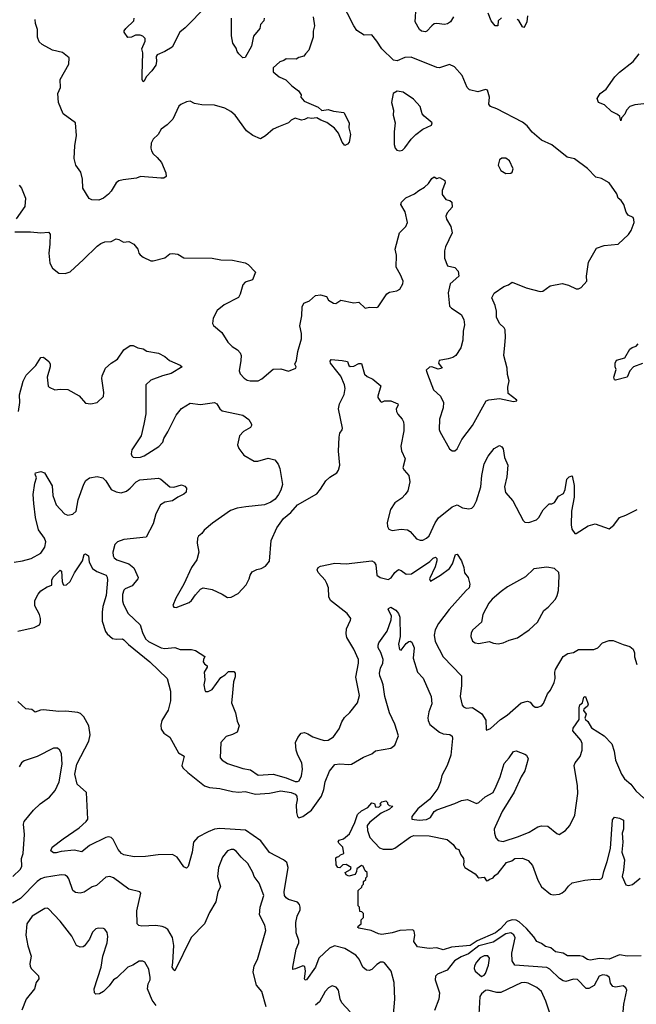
# Model space of a CAD drawing. Extents: x 2133461 to 2293071, y 753526 to 916327.
# Tile 26 of 256: x 2201809 to 2206637, y 794954 to 802663. Entities that reach past the tile are written whole.
import ezdxf

# ---------------------------------------------------------------- set-up
doc = ezdxf.new("R2010")
doc.units = 0

msp = doc.modelspace()

# ---------------------------------------------------------------- linework, layer by layer
at = {"layer": '0CON10XD'}
for points in [[(2203270.7, 802769.3), (2203105, 802598.1), (2203064.3, 802565), (2203002.5, 802447.5), (2202945, 802413.1), (2202885, 802387.5), (2202878.6, 802375), (2202880.6, 802335), (2202875, 802307.5), (2202845, 802262), (2202800, 802215), (2202785, 802182.5), (2202775, 802177.5), (2202768.8, 802195), (2202768.1, 802235), (2202774.2, 802404.2), (2202766, 802435), (2202792.5, 802495), (2202791.2, 802515), (2202773, 802533), (2202752.5, 802542.5), (2202715, 802540.8), (2202685, 802526.2), (2202655, 802523.3), (2202627.5, 802565), (2202626.7, 802575), (2202641.2, 802595), (2202703.3, 802655), (2202706.7, 802675)], [(2205606.7, 800115), (2205613.8, 800175), (2205608.8, 800235), (2205601.2, 800251.2), (2205566.7, 800285), (2205543, 800333), (2205541.7, 800381.7), (2205532, 800425), (2205506.7, 800485), (2205525, 800522.5), (2205600, 800575), (2205635, 800587.5), (2205665, 800606.7), (2205775, 800563.3), (2205885, 800533.8), (2205905, 800536.7), (2205961.1, 800578.9), (2206055, 800597.5), (2206105, 800584.4), (2206165, 800555.7), (2206185, 800555.8), (2206206.2, 800565), (2206250, 800615), (2206247.5, 800655), (2206262.5, 800765), (2206326.1, 800873.9), (2206385, 800895.8), (2206495, 800906), (2206575, 800981.2), (2206597.3, 801012.7), (2206618.8, 801075), (2206618.3, 801098.3), (2206612.5, 801115), (2206572.9, 801132.9), (2206556, 801155), (2206538.6, 801215), (2206517.4, 801247.4), (2206494, 801265), (2206485, 801300), (2206425, 801386.7), (2206365, 801419.2), (2206319.5, 801429.5), (2206255, 801496.7), (2206153, 801573), (2206095, 801587.5), (2205975, 801683.8), (2205895, 801718.8), (2205821.3, 801781.3), (2205780.9, 801830.9), (2205745, 801860), (2205545, 801963.8), (2205493.9, 801983.9), (2205481.7, 802001.7), (2205488, 802055), (2205471.7, 802111.7), (2205455, 802116.2), (2205395, 802098.8), (2205330, 802115), (2205313, 802133), (2205274, 802225), (2205214, 802294), (2205173.3, 802313.3), (2205095, 802287.1), (2205075, 802288.6), (2204875, 802369.2), (2204825, 802367.1), (2204765, 802341.5), (2204735, 802345.6), (2204644, 802435), (2204605.8, 802495), (2204565, 802543.3), (2204505, 802542.5), (2204449.1, 802579.1), (2204425, 802613.8), (2204325, 802808)], [(2205205.7, 802685), (2205182, 802645), (2205159.6, 802630.4), (2205135, 802624.5), (2205075, 802632.7), (2205055, 802629.5), (2205034.6, 802615.4), (2204997.5, 802572.5), (2204985, 802568.8), (2204955, 802574.2), (2204938.8, 802585), (2204905.6, 802645.6), (2204914.4, 802765)], [(2205581.7, 802678.3), (2205556.4, 802653.6), (2205552.5, 802615), (2205532.5, 802615), (2205500, 802655), (2205477.5, 802715)], [(2205785, 802692.5), (2205780, 802645), (2205765, 802612.5), (2205755, 802602.5), (2205745, 802607.5), (2205715.8, 802655.8), (2205705, 802663.3)], [(2204108, 802685), (2204116, 802615), (2204105.9, 802574.1), (2204107.1, 802525), (2204072, 802425), (2204045.8, 802395), (2204033.8, 802376.2), (2203995, 802366.7), (2203975, 802352.5), (2203895, 802357.5), (2203877, 802343), (2203846.4, 802333.6), (2203795, 802286.7), (2203793.8, 802255), (2203840, 802215), (2203892.9, 802192.9), (2203940, 802145), (2203993.3, 802105), (2204012.5, 802075), (2204010, 802055), (2204037.5, 802025), (2204145, 801978.8), (2204175, 801951.2), (2204225, 801958.8), (2204265, 801945.8), (2204346.4, 801936.4), (2204388, 801855), (2204386, 801815), (2204400, 801765), (2204388, 801705), (2204375, 801688), (2204355, 801678.8), (2204332.9, 801705), (2204306, 801775), (2204272.6, 801812.6), (2204215, 801858), (2204165.7, 801875.7), (2204135, 801894), (2204095, 801890), (2204065, 801895.7), (2204039.5, 801880.5), (2204015, 801876.2), (2203965, 801892.5), (2203935, 801876.7), (2203913.6, 801856.4), (2203836.7, 801823.3), (2203793.9, 801806.1), (2203735, 801752.5), (2203695, 801730), (2203635, 801756.2), (2203585, 801793.8), (2203496, 801915), (2203463.2, 801943.2), (2203415, 801969.2), (2203335, 801993.8), (2203235, 801996.7), (2203177.3, 802007.3), (2203145, 802025.8), (2203115, 802019.2), (2203070.3, 801999.7), (2203054.2, 801985.8), (2203007.5, 801885), (2202965, 801838.8), (2202917.5, 801805), (2202893.8, 801765), (2202855, 801728), (2202839.4, 801695), (2202835.8, 801655.8), (2202840.8, 801635), (2202853, 801613), (2202886.2, 801585), (2202918.8, 801545), (2202953.8, 801465), (2202956.7, 801435), (2202937, 801423), (2202915, 801421.4), (2202755.5, 801434.5), (2202725, 801421.4), (2202619.8, 801410.2), (2202585, 801400), (2202565.5, 801384.5), (2202525, 801319.2), (2202505, 801298.1), (2202465, 801264.4), (2202428.9, 801251.1), (2202375, 801251.5), (2202353, 801263), (2202304.4, 801345), (2202302, 801415), (2202289.2, 801469.2), (2202247.8, 801525), (2202235.4, 801575), (2202240.5, 801675), (2202252.9, 801755), (2202246.4, 801856.4), (2202150, 801925), (2202113.8, 802015), (2202108.8, 802085), (2202128.3, 802131.7), (2202126, 802195), (2202193.3, 802315), (2202196.2, 802365), (2202145.7, 802405.7), (2202065, 802423.3), (2201985, 802467.5), (2201960.7, 802490.7), (2201947.5, 802525), (2201950, 802585), (2201933.9, 802633.9), (2201931.2, 802665)], [(2203722, 802675), (2203720.8, 802655), (2203694.2, 802625), (2203688.8, 802595), (2203640.6, 802535), (2203624.5, 802455), (2203575, 802366.2), (2203557.5, 802365), (2203525, 802396.2), (2203512, 802415), (2203505, 802440), (2203477.9, 802477.9), (2203466.8, 802536.8), (2203466.9, 802675)], [(2206695, 802004.2), (2206625, 801996), (2206585, 801983.8), (2206558.8, 801955), (2206546.2, 801923.8), (2206520, 801895), (2206515, 801870), (2206507.5, 801905), (2206490.3, 801920.3), (2206443.3, 801945), (2206387.5, 801995), (2206340, 802015), (2206330, 802045), (2206353.8, 802085), (2206401.2, 802118.8), (2206468.8, 802215), (2206505, 802252), (2206613.2, 802336.8), (2206658.6, 802395)], [(2204785, 801636.2), (2204805, 801642), (2204825, 801658.8), (2204873.6, 801726.4), (2204910, 801765), (2204965, 801805.8), (2205033, 801837), (2205037.5, 801855), (2204975, 801906.7), (2204961.2, 801925), (2204945, 801982.5), (2204891.2, 802041.2), (2204812.5, 802095), (2204765, 802103.8), (2204734.1, 802085.9), (2204720, 802015), (2204736, 801955), (2204734.2, 801914.2), (2204748, 801855), (2204740, 801785), (2204742, 801685), (2204748.3, 801658.3), (2204760.8, 801640.8), (2204785, 801636.2)], [(2205615, 801457.5), (2205655, 801462.5), (2205665, 801470), (2205672.5, 801495), (2205645, 801557.5), (2205615, 801580), (2205585, 801580), (2205565, 801566.7), (2205554, 801525), (2205575, 801482.5), (2205615, 801457.5)], [(2201772.3, 801002.3), (2201895, 801001.2), (2201975, 800993.3), (2202035, 801000), (2202046.7, 800985), (2202045.8, 800905.8), (2202036.9, 800835), (2202045.7, 800755.7), (2202065, 800716.7), (2202115, 800677.5), (2202166.4, 800676.4), (2202205, 800688.8), (2202310, 800785), (2202415, 800890), (2202445, 800910), (2202477, 800923), (2202525, 800927.5), (2202565, 800946.7), (2202585, 800942.5), (2202621.7, 800921.7), (2202665, 800927.1), (2202702.5, 800905), (2202735, 800867.5), (2202743.3, 800835), (2202753, 800823), (2202775, 800803.8), (2202835, 800775.8), (2202855, 800775.7), (2202945, 800798.8), (2202985, 800830), (2203005, 800831.2), (2203047, 800827), (2203095, 800798.8), (2203315, 800796.2), (2203385, 800784), (2203475, 800781.2), (2203575, 800758), (2203596.7, 800745), (2203656.7, 800685), (2203632.5, 800625), (2203575, 800607.5), (2203555, 800587.5), (2203536.4, 800513.6), (2203521.7, 800488.3), (2203409.5, 800430.5), (2203356.2, 800385), (2203323.8, 800325), (2203321.2, 800305), (2203320, 800285), (2203327.7, 800267.7), (2203390.8, 800215), (2203438, 800138), (2203473.9, 800103.9), (2203515, 800078.6), (2203535.8, 800055), (2203542.5, 800035), (2203541.1, 799995), (2203527.5, 799915), (2203535, 799891.2), (2203566.4, 799856.4), (2203590.3, 799840.3), (2203614.4, 799834.4), (2203675.7, 799834.3), (2203705, 799850), (2203795, 799926.2), (2203855, 799928.8), (2203915, 799912), (2203970, 799935), (2203972.5, 799945), (2203964.2, 799965), (2203976.1, 799993.9), (2203986.5, 800065), (2204016.2, 800165), (2204016.2, 800205), (2204003.6, 800265), (2204018.5, 800345), (2204019.6, 800415), (2204035, 800444.4), (2204078.1, 800461.9), (2204125, 800503.3), (2204165, 800510), (2204210, 800495), (2204227, 800467), (2204265, 800442.5), (2204285, 800440), (2204299.3, 800450.7), (2204323.8, 800466.2), (2204425, 800446.2), (2204465, 800452.5), (2204515, 800403.3), (2204548.3, 800411.7), (2204605, 800410), (2204616.7, 800415), (2204683.2, 800516.8), (2204705, 800528.6), (2204760.9, 800539.1), (2204785, 800553.8), (2204808.8, 800595), (2204811.2, 800615), (2204791.4, 800665), (2204756.7, 800725), (2204758.5, 800818.5), (2204749.4, 800865), (2204782.2, 800995), (2204832.5, 801045), (2204844.4, 801075), (2204827.6, 801157.6), (2204794.2, 801215), (2204798.8, 801235), (2204831.7, 801268.3), (2204901.3, 801298.7), (2204935, 801326.2), (2204979.1, 801350.9), (2205008.8, 801381.2), (2205035, 801420), (2205055, 801433.3), (2205075, 801420), (2205097, 801427), (2205136.7, 801405), (2205141.2, 801385), (2205116, 801325), (2205116.2, 801295), (2205145.9, 801255.9), (2205177.7, 801247.7), (2205193.3, 801235), (2205196.2, 801195), (2205155, 801151.2), (2205144.2, 801125), (2205150.9, 801100.9), (2205185, 801043.3), (2205195.6, 800995), (2205144, 800885), (2205136.1, 800853.9), (2205134.2, 800795), (2205158.8, 800735), (2205215, 800722), (2205242, 800695), (2205246.2, 800655), (2205179.2, 800595), (2205163.5, 800525), (2205175, 800421.2), (2205190, 800405), (2205264.6, 800354.6), (2205287.5, 800315), (2205291.5, 800275), (2205282.2, 800225), (2205279.4, 800155), (2205262.5, 800095), (2205224, 800035), (2205200.7, 800019.3), (2205165, 800006.9), (2205094.4, 799995.6), (2205089.2, 799975), (2205116, 799935), (2205085, 799925.7), (2205035, 799943.8), (2205016.4, 799943.6), (2204990.7, 799919.3), (2205002.5, 799887.5), (2205049.2, 799765), (2205105, 799716), (2205128.1, 799665), (2205124.4, 799625), (2205095.7, 799535), (2205094.3, 799455), (2205099.1, 799439.1), (2205175, 799302.5), (2205195, 799287.5), (2205215, 799287.5), (2205235, 799302.5), (2205271.2, 799375), (2205354, 799485), (2205461.9, 799678.1), (2205483.2, 799686.8), (2205565, 799696), (2205675, 799672.5), (2205701.7, 799678.3), (2205702.5, 799685), (2205634, 799735), (2205631.4, 799785), (2205642.2, 799835), (2205628.6, 799885), (2205626.2, 799935), (2205600, 800035), (2205606.7, 800115)], [(2201805, 801366.2), (2201822.7, 801342.7), (2201853.8, 801265), (2201849.5, 801200.5), (2201781.2, 801105)], [(2201798.9, 799595), (2201810, 799665), (2201807.8, 799725), (2201837.2, 799832.8), (2201859.1, 799880.9), (2201935.5, 799954.5), (2201975, 800018.8), (2201995, 800021.2), (2202037.7, 799987.7), (2202048.3, 799968.3), (2202049.2, 799945), (2202024, 799865), (2202031.2, 799795), (2202040, 799785), (2202085, 799764.3), (2202125, 799771.4), (2202185, 799767.1), (2202275, 799717.5), (2202325, 799661.2), (2202365, 799655.8), (2202415, 799665.7), (2202466.6, 799713.4), (2202468.1, 799745), (2202452.7, 799852.7), (2202455.8, 799875), (2202480, 799935), (2202526, 799975), (2202576.1, 800003.9), (2202625, 800079.2), (2202675, 800112), (2202697.5, 800112.5), (2202733.6, 800093.6), (2202775, 800086.7), (2202805, 800068.8), (2202895, 800053.3), (2202945, 800026.7), (2202982.5, 799995), (2203065, 799959.2), (2203082.5, 799945), (2202995, 799893.1), (2202927.5, 799875), (2202835, 799840), (2202796.2, 799805), (2202795.9, 799575.9), (2202781.4, 799495), (2202761.4, 799405), (2202687.5, 799295), (2202682.5, 799265), (2202687.7, 799247.7), (2202698, 799238), (2202715, 799234.2), (2202755, 799237.5), (2202785, 799247.5), (2202899.4, 799320.6), (2202929.4, 799355), (2202938.9, 799385), (2202970, 799435), (2203033.1, 799566.9), (2203075, 799619.1), (2203145, 799660), (2203225, 799650.5), (2203335, 799665.7), (2203354, 799655), (2203377.1, 799615), (2203395, 799600), (2203557.3, 799567.3), (2203603, 799533), (2203624, 799495), (2203624, 799485), (2203615, 799470), (2203561.7, 799438.3), (2203529.2, 799405), (2203515.8, 799335), (2203525.7, 799305), (2203563.8, 799253.8), (2203645, 799207.1), (2203673, 799207), (2203755, 799231.2), (2203805.8, 799215.8), (2203833.6, 799183.6), (2203845, 799150), (2203867.1, 799025), (2203855, 798980), (2203835.4, 798944.6), (2203809.7, 798910.3), (2203775.5, 798884.5), (2203725, 798864.3), (2203580.6, 798849.4), (2203512.1, 798837.9), (2203460.3, 798819.7), (2203318.3, 798721.7), (2203253, 798667), (2203235, 798640), (2203209.5, 798620.5), (2203202, 798605), (2203200, 798565), (2203212, 798495), (2203196.7, 798435), (2203153.8, 798375), (2203095, 798242.5), (2203031.2, 798135), (2203007, 798077), (2203015, 798062.5), (2203035, 798061.2), (2203135, 798098.8), (2203155, 798116.7), (2203185, 798161.2), (2203225.8, 798204.2), (2203245, 798216), (2203315, 798201.2), (2203395, 798164.2), (2203435, 798138), (2203465, 798140.6), (2203520.4, 798169.6), (2203582, 798238), (2203605.5, 798284.5), (2203612.9, 798315)], [(2206685, 799970), (2206615, 799944), (2206585, 799913.3), (2206565, 799863.3), (2206475, 799840), (2206465, 799843.3), (2206461.4, 799865), (2206480, 799925), (2206470, 799945), (2206470, 799975), (2206481.7, 799998.3), (2206547.5, 800015), (2206585, 800082.5), (2206603.3, 800096.7), (2206635, 800107.5), (2206650, 800125)], [(2203612.9, 798315), (2203628.8, 798341.2), (2203665, 798357.5), (2203700, 798365), (2203735, 798383.3), (2203765, 798422.5), (2203779.2, 798585), (2203822, 798685), (2203875, 798756.7), (2203931.2, 798805), (2203983.8, 798865), (2204135, 798951.2), (2204165, 798986.7), (2204205, 799053.3), (2204237.7, 799082.3), (2204293.3, 799115), (2204306.2, 799135), (2204316.2, 799175), (2204306.2, 799285), (2204310, 799395), (2204316.7, 799425), (2204335, 799452.5), (2204336.2, 799465), (2204304, 799615), (2204314, 799655), (2204350.3, 799729.7), (2204356.7, 799775), (2204351.4, 799805), (2204322.2, 799872.2), (2204292.1, 799912.1), (2204243.8, 799975), (2204240.7, 799989.3), (2204248.3, 800001.7), (2204335, 799995.8), (2204375, 799986.7), (2204386.2, 799956.2), (2204396.7, 799946.7), (2204425, 799950), (2204465, 799970), (2204485, 799970), (2204507.5, 799887.5), (2204528.8, 799868.8), (2204575, 799848.8), (2204635.9, 799795.9), (2204613.3, 799715), (2204614.1, 799704.1), (2204635, 799672.5), (2204645, 799667.5), (2204665, 799680), (2204715, 799680), (2204770, 799655), (2204773.3, 799645), (2204756.7, 799615), (2204758.8, 799595), (2204768.8, 799575), (2204804.4, 799534.4), (2204814.2, 799515), (2204817.6, 799487.6), (2204816.2, 799445), (2204793.6, 799325), (2204798.6, 799288.6), (2204826.9, 799225), (2204810, 799155), (2204818.8, 799135), (2204855.8, 799095), (2204864.3, 799044.3), (2204846.7, 798975), (2204828.1, 798945), (2204801.9, 798918.1), (2204745, 798881.4), (2204711.3, 798828.7), (2204685.8, 798725.8), (2204688, 798695), (2204698.8, 798675), (2204725, 798664.3), (2204795, 798674.3), (2204845, 798669.2), (2204866.2, 798655), (2204915, 798598.8), (2204945, 798587.5), (2204965, 798589.2), (2204995, 798602.9), (2205015, 798620.8), (2205060.8, 798725), (2205087.3, 798762.7), (2205195, 798848.8), (2205235, 798864.5), (2205275, 798842.2), (2205325, 798832.9), (2205350.3, 798839.7), (2205365.4, 798854.6), (2205385.6, 798895), (2205419.4, 799005), (2205426.5, 799095), (2205446.7, 799185), (2205477.5, 799245), (2205523.3, 799305), (2205565, 799330), (2205585, 799320), (2205594.3, 799304.3), (2205605.5, 799235.5), (2205630.5, 799175), (2205624.3, 799085), (2205604.3, 799005), (2205611.9, 798961.9), (2205670, 798895), (2205751.7, 798741.7), (2205765, 798730), (2205795, 798727.5), (2205855, 798746.7), (2205874.1, 798765.9), (2205906.7, 798825), (2205930.3, 798849.7), (2205955, 798872.5), (2205975, 798872.5), (2205995, 798883.3), (2206026.2, 798933.8), (2206065.5, 798954.5), (2206080.6, 798985), (2206092.5, 799065), (2206110, 799085), (2206135, 799092.5), (2206150, 799015), (2206150, 798925), (2206130, 798815), (2206127, 798707), (2206132.5, 798675), (2206155, 798640), (2206165, 798640), (2206259.3, 798700.7), (2206315, 798716.7), (2206425, 798676.2), (2206461.2, 798705), (2206504.5, 798765.5), (2206555, 798783.8), (2206642.3, 798827.7)], [(2201765, 798414.7), (2201832.5, 798425), (2201900, 798445), (2201975, 798487.5), (2202005, 798532), (2202013.9, 798575), (2202004.5, 798605), (2201957.7, 798667.7), (2201934.2, 798765), (2201918.9, 798875), (2201915.9, 798945), (2201927.7, 799035), (2201941.4, 799075), (2201930, 799105), (2201934, 799115), (2201975, 799125.2), (2202003.3, 799115), (2202062.7, 799012.7), (2202067.8, 798937.8), (2202094.3, 798865), (2202161.2, 798795), (2202185, 798784.2), (2202225, 798792.5), (2202252.5, 798815), (2202267.3, 798905), (2202312.4, 799027.6), (2202326.9, 799055), (2202355, 799076.5), (2202415, 799086.9), (2202460, 799075), (2202485, 799052.5), (2202525, 798984.3), (2202565.4, 798965.4), (2202605, 798958.5), (2202645, 798971.8), (2202675.3, 798994.7), (2202720.6, 799045), (2202748.6, 799061.4), (2202895, 799074.2), (2202915, 799066.2), (2202985, 799004.4), (2203015, 799002.2), (2203075, 799021.9), (2203101.7, 799011.7), (2203115.8, 798995), (2203112.5, 798965), (2203095, 798947.1), (2203046.3, 798923.7), (2203006.7, 798895), (2202945, 798884.5), (2202911.9, 798865), (2202874.5, 798795), (2202854.4, 798715), (2202799.3, 798610.7), (2202625, 798594.3), (2202575.4, 798574.6), (2202554.3, 798555), (2202538.6, 798495), (2202540, 798465), (2202548.7, 798448.7), (2202570, 798435), (2202663.7, 798403.7), (2202702, 798372), (2202716.1, 798343.9), (2202735.8, 798295.8), (2202733.8, 798285), (2202689.1, 798230.9), (2202635, 798207.5), (2202625, 798196.2), (2202613.2, 798163.2), (2202614.2, 798114.2), (2202622, 798085), (2202658.8, 798015), (2202751.9, 797925), (2202770.5, 797865), (2202794.8, 797814.8), (2202817.1, 797795), (2202916.4, 797746.4), (2202945, 797740), (2203025, 797748), (2203065, 797732.5), (2203155, 797731.2), (2203185, 797723.3), (2203258.3, 797678.3), (2203247.5, 797655), (2203246.7, 797635), (2203255, 797620), (2203277.5, 797605), (2203277.5, 797595), (2203253.3, 797555), (2203260, 797495), (2203251.2, 797455), (2203257.5, 797415), (2203265, 797403.3), (2203285, 797403.3), (2203315, 797420), (2203385, 797514), (2203417.3, 797532.7), (2203445, 797560), (2203485, 797560), (2203497, 797547), (2203497, 797517), (2203482.3, 797477.7), (2203471.9, 797365), (2203468.6, 797315), (2203500, 797235), (2203511.7, 797171.7), (2203528, 797135), (2203511.2, 797085), (2203475, 797066), (2203425, 797051.4), (2203382.9, 797005), (2203378, 796885), (2203393.3, 796865), (2203435, 796840.8), (2203555, 796800.6), (2203615, 796790.8), (2203675, 796747.5), (2203795, 796755.5), (2203895, 796728.5), (2203965, 796698.6), (2203985, 796697.5), (2203998, 796705), (2204015, 796743.3), (2204022.5, 796795), (2204018.5, 796845), (2203986.4, 796905), (2203973.8, 796945), (2203969.5, 797005), (2203985.6, 797044.4), (2204012.7, 797077.3), (2204038.3, 797081.7), (2204065, 797072.5), (2204105, 797047.5), (2204166.2, 797026.2), (2204195, 797020), (2204225, 797022.5), (2204265, 797048.6), (2204309.2, 797110.8), (2204330.6, 797165), (2204351.3, 797198.7), (2204395, 797238), (2204454, 797315), (2204469.1, 797370.9), (2204440.5, 797515), (2204462.2, 797625), (2204461.5, 797655), (2204426.2, 797735), (2204370, 797825), (2204364, 797855), (2204367.5, 797895), (2204399.5, 797960.5), (2204401.2, 797975), (2204372.8, 798012.8), (2204242, 798115), (2204230.8, 798145), (2204225.8, 798215), (2204215, 798250), (2204200.8, 798275), (2204146, 798335), (2204137.1, 798355), (2204147.1, 798375), (2204164.3, 798385), (2204277.5, 798407.5), (2204365, 798402), (2204567, 798427), (2204585, 798416), (2204597.1, 798395), (2204604.2, 798314.2), (2204632.5, 798295), (2204695, 798281.4), (2204717.6, 798292.4), (2204745, 798336.2), (2204775, 798358.8), (2204795, 798351.2), (2204835, 798320.8), (2204875.6, 798324.4), (2205019.3, 798420.7), (2205045, 798447.5), (2205065, 798454.2), (2205074.4, 798444.4), (2205075.5, 798425), (2205060.9, 798379.1), (2205017.5, 798285), (2205025, 798267.5), (2205105, 798313.8), (2205175, 798366.9), (2205196.9, 798403.1), (2205221.9, 798475), (2205235, 798478.8), (2205268, 798425), (2205285.5, 798375), (2205292.1, 798332.1), (2205320.6, 798295), (2205334.2, 798244.2), (2205328.1, 798215), (2205305, 798193.1), (2205172, 798045), (2205087.3, 797935), (2205062.5, 797885), (2205053.6, 797845), (2205061.1, 797795), (2205125, 797675.8), (2205267.8, 797525), (2205268.7, 797451.3), (2205258.9, 797365), (2205274, 797295), (2205285, 797282), (2205305, 797273.1), (2205355, 797277.8), (2205428.3, 797228.3), (2205457.9, 797177.9), (2205460, 797105), (2205465, 797100), (2205495, 797113.3), (2205572.5, 797185), (2205625, 797219.2), (2205735.8, 797314.2), (2205785, 797328.8), (2205805, 797318.8), (2205823.8, 797295), (2205845, 797281.2), (2205865, 797280), (2205895, 797292), (2205910, 797310), (2205940.8, 797385), (2205965, 797413.3), (2205992.5, 797475), (2206001.4, 797505), (2205998, 797555), (2206004, 797575), (2206065, 797678), (2206099.7, 797700.3), (2206145, 797708.8), (2206185, 797733.3), (2206305, 797731.2), (2206334.3, 797745.7), (2206372.5, 797785), (2206425, 797803.3), (2206455, 797803.8), (2206535, 797770), (2206586.7, 797756.7), (2206613.3, 797735), (2206622, 797705), (2206621.2, 797675), (2206641.2, 797615)], [(2202204.6, 798265.4), (2202237.2, 798332.8), (2202300, 798425), (2202313.5, 798475), (2202325, 798481.9), (2202346.9, 798465), (2202352.9, 798415), (2202378.9, 798365), (2202412.1, 798342.1), (2202486.9, 798315), (2202495, 798297.5), (2202495.5, 798275), (2202485.3, 798155), (2202460.2, 798069.8), (2202454.3, 798024.3), (2202455.8, 797955), (2202482.3, 797872.3), (2202495, 797853.5), (2202535, 797819.1), (2202565, 797812.1), (2202614.6, 797814.6), (2202625, 797808.9), (2202661.5, 797771.5), (2202827.5, 797635), (2202964.3, 797505), (2202988.9, 797405), (2202989.1, 797329.1), (2202971.9, 797258.1), (2202923.1, 797175), (2202915, 797140), (2202917.4, 797107.4), (2202936.7, 797076.7), (2202985.8, 797045.8), (2203052.1, 796922.1), (2203097.9, 796897.9), (2203077.9, 796825), (2203086.6, 796806.6), (2203125, 796770.4), (2203255, 796665.4), (2203295, 796652.1), (2203375, 796644.7), (2203475, 796620.3), (2203525, 796616.4), (2203575, 796620.7), (2203655, 796599.4), (2203765, 796607), (2203855, 796626), (2203935, 796613.6), (2203965, 796599.5), (2203978.5, 796585), (2203982.6, 796555), (2203974.1, 796515), (2203975.2, 796455), (2203985, 796424.5), (2203995, 796415.4), (2204026.2, 796423.8), (2204094.4, 796475), (2204171.9, 796585), (2204189.6, 796635), (2204200.9, 796695), (2204235, 796780), (2204277.3, 796832.7), (2204315, 796838.1), (2204385, 796830.8), (2204405.8, 796834.2), (2204500.3, 796889.7), (2204565, 796914.2), (2204595, 796938.6), (2204715, 796960.6), (2204745, 796982.5), (2204776, 797055), (2204747, 797147), (2204705.3, 797235.3), (2204668.6, 797365), (2204655.9, 797455), (2204645, 797485.8), (2204628.8, 797525), (2204627.2, 797547.2), (2204633.2, 797585), (2204652, 797625), (2204654.1, 797655), (2204637.3, 797707.3), (2204616.9, 797745), (2204614.5, 797765.5), (2204620.8, 797785), (2204685, 797876.2), (2204717.1, 797965), (2204720.8, 797995), (2204693.3, 798045), (2204696.4, 798053.6), (2204715, 798063.3), (2204755, 798041.2), (2204775.6, 798015), (2204786.2, 797985), (2204787.4, 797832.6), (2204775.6, 797775), (2204782.7, 797732.7), (2204795, 797727.5), (2204835, 797778), (2204855, 797794), (2204866.4, 797796.4), (2204878.8, 797788.8), (2204896.7, 797745), (2204890, 797665), (2204923.3, 797555), (2204967, 797507), (2205030.8, 797365), (2205035.7, 797305.7), (2205012.7, 797245), (2205004, 797196), (2205006.1, 797175), (2205020.8, 797145), (2205095, 797084.1), (2205125, 797071.8), (2205176.2, 797066.2), (2205194.5, 797054.5), (2205198.8, 797035), (2205183.7, 796903.7), (2205156.8, 796823.2), (2205112.9, 796745), (2205104.7, 796695), (2205083.2, 796645), (2205018.9, 796561.1), (2204927.1, 796485), (2204880, 796425), (2204880, 796405), (2204935.4, 796395.4), (2204995, 796401.2), (2205025, 796417.8), (2205055, 796464.2), (2205073.9, 796476.1), (2205215, 796525.8), (2205268.8, 796551.2), (2205315, 796556.7), (2205385, 796526.7), (2205405, 796533.8), (2205452.4, 796577.6), (2205515, 796612.9), (2205538.8, 796661.2), (2205570, 796735), (2205601.2, 796838.8), (2205642.5, 796885), (2205675, 796933.8), (2205695, 796938.8), (2205765, 796912.5), (2205777.5, 796905), (2205788.8, 796875), (2205765, 796781.2), (2205734.6, 796735.4), (2205680, 796615), (2205586.5, 796465), (2205530.4, 796345), (2205524.6, 796325), (2205526.5, 796295), (2205536.9, 796256.9), (2205555.6, 796235.6), (2205595, 796229.5), (2205715, 796266.8), (2205797.7, 796302.3), (2205865, 796342.9), (2205895, 796351.4), (2205945, 796350), (2206015, 796291.2), (2206033.9, 796283.9), (2206082.5, 796315), (2206116.2, 796355), (2206154.2, 796435), (2206180, 796605), (2206177.5, 796665), (2206150.6, 796825), (2206158.6, 796845), (2206196.7, 796895), (2206213.5, 796945), (2206213.5, 796995), (2206202.3, 797022.3), (2206138.6, 797095), (2206143.1, 797115), (2206188.8, 797185), (2206188.5, 797275), (2206195, 797300), (2206214.3, 797315.7), (2206225, 797358.6), (2206235, 797364.2), (2206241.1, 797355), (2206259.2, 797305), (2206255, 797287.5), (2206226.7, 797265), (2206223.3, 797255), (2206243.8, 797225), (2206234.4, 797195.6), (2206238.8, 797185), (2206257.3, 797167.3), (2206285, 797118.1), (2206383.8, 797055), (2206445, 796994), (2206464.5, 796935), (2206474.5, 796865), (2206520, 796755), (2206545, 796720), (2206595, 796678.5), (2206633.8, 796625), (2206695, 796567.1)], [(2205555, 797776.7), (2205595, 797783.8), (2205642.5, 797805), (2205706.8, 797823.2), (2205798.8, 797885), (2205862, 797945), (2205912.7, 798037.3), (2205947.7, 798062.3), (2206003.6, 798126.4), (2206017.5, 798155), (2206026.2, 798195), (2206033.3, 798305), (2206028.8, 798335), (2205995.9, 798365.9), (2205935, 798375.8), (2205835, 798363.1), (2205768.3, 798301.7), (2205628, 798222), (2205578, 798185), (2205507.5, 798125), (2205481.4, 798095), (2205434.3, 798005), (2205423.8, 797945), (2205356.2, 797885), (2205345, 797862.5), (2205340.6, 797835), (2205355, 797796.7), (2205375, 797784), (2205405, 797780), (2205485, 797793.8), (2205518.3, 797781.7), (2205555, 797776.7)], [(2201795, 797876.2), (2201922.5, 797905), (2201963.8, 797925), (2201972.9, 797945), (2201972.5, 797975), (2201965.5, 798005), (2201929.2, 798075), (2201928.8, 798115), (2201953.1, 798165), (2201975, 798192.5), (2202025, 798222.5), (2202060, 798235), (2202061.1, 798275), (2202070.9, 798299.1), (2202125, 798352.5), (2202135.8, 798345), (2202140.6, 798265), (2202150.3, 798240.3), (2202155.8, 798235.8), (2202175, 798239.4), (2202204.6, 798265.4)], [(2204735.6, 794875), (2204745.4, 794995), (2204740, 795125), (2204717.3, 795215), (2204665, 795278), (2204655, 795284.2), (2204635, 795284.2), (2204605, 795265.7), (2204565, 795227.8), (2204545, 795220), (2204525, 795221.1), (2204495, 795245.8), (2204466.6, 795306.6), (2204439.8, 795339.8), (2204355, 795391.4), (2204275, 795412.9), (2204234.5, 795395), (2204152.1, 795315), (2204125.2, 795244.8), (2204055, 795145.7), (2204045, 795142.5), (2204039.4, 795155), (2204047.7, 795215), (2204040.7, 795250.7), (2204025, 795256.7), (2203967.4, 795232.6), (2203947.5, 795227.5), (2203947.1, 795245), (2203972.9, 795385), (2203994.2, 795435.8), (2203994.2, 795455), (2203973.1, 795515), (2203970.6, 795595), (2203982.2, 795645), (2204004.4, 795695), (2204005.6, 795715.6), (2204000, 795735), (2203985, 795754), (2203914, 795774), (2203895, 795786.9), (2203882.3, 795805), (2203878.9, 795835), (2203912, 796025), (2203899.6, 796065), (2203875.2, 796085.2), (2203765, 796142.7), (2203697.1, 796235), (2203577.6, 796317.6), (2203375, 796331.2), (2203335, 796325.7), (2203285, 796305.3), (2203205, 796262.5), (2203170.9, 796225), (2203158.9, 796145), (2203127, 796033), (2203115, 796019.4), (2203095, 796030), (2203041.1, 796105), (2203005, 796127.9), (2202894.2, 796125.8), (2202795, 796112.4), (2202705, 796109.2), (2202625, 796125.5), (2202606, 796136), (2202580.5, 796165), (2202540.9, 796245), (2202525, 796259.6), (2202505, 796264.6), (2202485, 796260.8), (2202355, 796197.7), (2202295, 796148.6), (2202235, 796160), (2202135, 796149.4), (2202095, 796138.9), (2202075, 796140.6), (2202054, 796155), (2202063.3, 796185), (2202149.1, 796250.9), (2202275, 796336), (2202328.6, 796385), (2202341.9, 796405), (2202331.9, 796611.9), (2202258.9, 796678.9), (2202240.5, 796755), (2202257.1, 796835), (2202349.7, 797015), (2202362, 797065), (2202350.7, 797135), (2202310.4, 797205), (2202285, 797230), (2202265, 797239.5), (2202169.5, 797249.5), (2202115, 797245.4), (2201995, 797259.2), (2201971.7, 797258.3), (2201931.7, 797241.7), (2201905, 797262), (2201856.4, 797266.4), (2201793.8, 797325)], [(2201755.8, 795954.2), (2201815, 796013.1), (2201825.4, 796035), (2201824.4, 796095), (2201835.8, 796135), (2201845.8, 796285), (2201839.2, 796365), (2201844, 796385), (2201916.7, 796475), (2201970, 796525), (2202042.7, 796577.3), (2202087.5, 796627.5), (2202118.9, 796695), (2202141.2, 796835), (2202135.7, 796915.7), (2202123.3, 796945), (2202105, 796960), (2202075, 796958.8), (2201946.7, 796895), (2201845, 796860), (2201823.8, 796845), (2201805.7, 796814.3)], [(2206675, 795333.3), (2206565, 795332), (2206505, 795342.5), (2206425, 795306.9), (2206347.4, 795312.6), (2206275, 795300.6), (2206255, 795305.7), (2206218.9, 795328.9), (2206194.7, 795334.7), (2206096.7, 795335), (2206063.8, 795353.8), (2206005, 795364.4), (2205966.2, 795396.2), (2205925, 795405.8), (2205895, 795430), (2205856.7, 795445), (2205835, 795483.3), (2205777.7, 795547.7), (2205718.9, 795598.9), (2205695, 795612.1), (2205665, 795615.5), (2205626.7, 795603.3), (2205574.3, 795545), (2205535, 795512.8), (2205389.6, 795450.4), (2205335, 795414.2), (2205188.6, 795401.4), (2205125, 795382), (2205075, 795396.2), (2205015, 795390), (2204923.9, 795403.9), (2204893.8, 795445), (2204903.8, 795495), (2204896.7, 795526.7), (2204887, 795537), (2204785, 795531.4), (2204725, 795513.9), (2204645, 795501.9), (2204617.5, 795505), (2204561.9, 795531.9), (2204465, 795550), (2204457.5, 795555), (2204460, 795565), (2204482.5, 795585), (2204482.5, 795615), (2204500, 795635), (2204500, 795665), (2204488.3, 795678.3), (2204471.7, 795681.7), (2204470, 795715), (2204460, 795725), (2204460, 795845), (2204488.3, 795871.7), (2204490, 795885), (2204500, 795895), (2204500, 795915), (2204518.3, 795931.7), (2204520, 795945), (2204530, 795955), (2204530, 795985), (2204515, 796000), (2204497.5, 796035), (2204485, 796040), (2204447.5, 796015), (2204447, 795993), (2204435, 795970), (2204385, 795958), (2204365, 795968.8), (2204356.7, 795985), (2204399.2, 796010.8), (2204403.3, 796025), (2204365, 796048.8), (2204340, 796045), (2204315, 796022.5), (2204300, 796025), (2204287.5, 796045), (2204285, 796100), (2204295, 796110), (2204308.3, 796111.7), (2204320, 796125), (2204347.5, 796135), (2204340, 796185), (2204307.5, 796215), (2204303, 796227), (2204310, 796240), (2204345, 796250), (2204390.8, 796289.2), (2204432.8, 796377.2), (2204455, 796440), (2204485, 796468.8), (2204535.9, 796494.1), (2204565, 796532.5), (2204586.4, 796526.4), (2204595, 796500), (2204621.7, 796498.3), (2204640, 796515), (2204630, 796525), (2204645, 796540), (2204675, 796547.5), (2204690, 796535), (2204690, 796525), (2204701.7, 796511.7), (2204730, 796505), (2204705, 796483.3), (2204640.3, 796449.7), (2204550.5, 796379.5), (2204530, 796355), (2204533.3, 796315), (2204550.8, 796260.8), (2204625, 796180), (2204655, 796170), (2204725, 796170), (2204745, 796177.5), (2204868, 796265), (2204895, 796276.4), (2205015.9, 796274.1), (2205155, 796245.6), (2205202, 796205), (2205224.1, 796174.1), (2205247.5, 796165), (2205259.7, 796129.7), (2205282.5, 796095), (2205287.1, 796075), (2205284, 796045), (2205294.4, 796024.4), (2205375.6, 795975.6), (2205395, 795948.8), (2205405, 795944), (2205445, 795950), (2205465, 795920), (2205475, 795922.5), (2205485, 795932.5), (2205515, 795943.3), (2205528, 795962), (2205555, 795980.8), (2205619.2, 796065), (2205661.3, 796078.7), (2205686.9, 796096.9), (2205745, 796098.1), (2205790.3, 796080.3), (2205825, 796040), (2205866.9, 795926.9), (2205894.5, 795874.5), (2205965, 795817.5), (2205985, 795810.8), (2206035, 795815.8), (2206055, 795825.8), (2206082.6, 795847.4), (2206105, 795880), (2206135, 795905.7), (2206233, 795927), (2206305, 795934), (2206345, 795931.2), (2206362.3, 795937.7), (2206372, 795948), (2206381.2, 795995), (2206407.7, 796072.3), (2206433.8, 796175), (2206450.7, 796399.3), (2206465, 796420), (2206505, 796412.5), (2206536.7, 796395), (2206535.8, 796324.2), (2206526.1, 796293.9), (2206532, 796225), (2206523.3, 796145), (2206543.3, 796085), (2206537.5, 796005), (2206526, 795955), (2206555, 795890), (2206575, 795884.3), (2206608, 795892), (2206667.9, 795942.1)], [(2203738.6, 794935), (2203704, 795055), (2203663.4, 795103.4), (2203636, 795205), (2203644, 795255), (2203670, 795305), (2203736.6, 795533.4), (2203728.9, 795575), (2203685.5, 795655), (2203692.2, 795715), (2203720.8, 795805), (2203685, 795903.8), (2203644.3, 795955), (2203635, 795986.2), (2203595, 796055.7), (2203544, 796105), (2203505, 796153.3), (2203483.9, 796166.1), (2203465, 796166.2), (2203437.5, 796155), (2203396, 796105), (2203365.8, 796025), (2203357.1, 795955), (2203381.4, 795875), (2203361.4, 795835), (2203345, 795756.2), (2203295, 795674.3), (2203255.4, 795585), (2203151.8, 795478.2), (2203025, 795217.5), (2203015, 795223.3), (2203003.6, 795245), (2203007.2, 795282.8), (2203016.1, 795415), (2203005, 795478), (2202969.5, 795539.5), (2202946.9, 795556.9), (2202925, 795563.6), (2202875, 795570.6), (2202765, 795566.2), (2202742.1, 795572.1), (2202728, 795585), (2202725.9, 795685.9), (2202757.5, 795825), (2202750, 795835), (2202665, 795856), (2202545, 795944), (2202515, 795956.2), (2202485, 795948.8), (2202411.2, 795885), (2202376.6, 795873.4), (2202315, 795832.9), (2202284.1, 795824.1), (2202245, 795830), (2202226, 795845), (2202195, 795936), (2202183.3, 795953.3), (2202165, 795965.5), (2202135, 795967.5), (2202002.7, 795947.3), (2201974, 795936), (2201946.7, 795915), (2201815, 795783.1), (2201754.2, 795745.8)], [(2202878, 794945), (2202847.6, 794987.6), (2202811.1, 795075), (2202814.3, 795114.3), (2202829.5, 795145), (2202831.5, 795165), (2202819.1, 795229.1), (2202788, 795285), (2202773, 795293), (2202745, 795292.9), (2202695, 795260), (2202655.6, 795244.4), (2202568.8, 795161.2), (2202544.6, 795145.4), (2202510.3, 795099.7), (2202465, 795055.8), (2202435, 795037.5), (2202405, 795033.8), (2202394.3, 795044.3), (2202393.3, 795075), (2202447.9, 795245), (2202459.8, 795330.2), (2202494.5, 795435), (2202500.6, 795485), (2202495, 795517.5), (2202475, 795543.3), (2202465, 795546.7), (2202425, 795550), (2202405, 795544), (2202380.3, 795519.7), (2202355, 795463.8), (2202316.8, 795413.2), (2202305, 795404), (2202281.7, 795401.7), (2202255, 795413.8), (2202217.6, 795487.6), (2202125.4, 795605), (2202035, 795701.2), (2202025, 795706.2), (2202005, 795703.8), (2201907.5, 795645), (2201864.4, 795585), (2201857.8, 795495), (2201871.8, 795411.8), (2201897.9, 795332.1), (2201889.1, 795275), (2201891.4, 795251.4), (2201901.4, 795231.4), (2201956.9, 795176.9), (2201958, 795155), (2201937.5, 795125), (2201924, 795075), (2201859.5, 794995), (2201825, 794907.5)], [(2206530.6, 794865), (2206538.1, 794955), (2206562.5, 795065), (2206555, 795082), (2206535, 795099.2), (2206503.8, 795095), (2206475, 795088.5), (2206454, 795095), (2206435, 795120), (2206425.6, 795165), (2206405, 795179.6), (2206374.1, 795185.9), (2206345, 795174.2), (2206307.4, 795102.6), (2206265, 795078.6), (2206245, 795077.5), (2206175, 795148.9), (2206145, 795150), (2206085, 795133.1), (2206065, 795136.9), (2206035, 795156.9), (2205958.8, 795228.8), (2205935, 795243.1), (2205685, 795261.9), (2205665.5, 795295), (2205661.1, 795355), (2205687.3, 795475), (2205678.4, 795498.4), (2205655, 795512.9), (2205615, 795506.2), (2205515, 795440), (2205405, 795411.7), (2205321.7, 795348.3), (2205265, 795326.7), (2205213.6, 795295), (2205155, 795222.2), (2205080.9, 795189.1), (2205064.2, 795175), (2205061.9, 795145), (2205096.4, 795045), (2205091.8, 794995), (2205055.6, 794905)], [(2205425, 795173.3), (2205445, 795183.3), (2205455, 795196.7), (2205479.8, 795260.2), (2205488.6, 795315), (2205474.3, 795334.3), (2205445, 795333.5), (2205415, 795318.5), (2205384.4, 795285), (2205368.6, 795255), (2205366, 795235), (2205373.8, 795215), (2205425, 795173.3)], [(2204395.6, 794895), (2204332.5, 794965), (2204317.5, 794995), (2204305.8, 795065.8), (2204287.3, 795087.3), (2204255, 795098.8), (2204225.8, 795084.2), (2204200, 795055), (2204155.6, 794974.4), (2204125, 794946.7)], [(2205959.2, 794885), (2205929.1, 794979.1), (2205893.8, 795053.8), (2205858, 795085), (2205790.9, 795120.9), (2205765, 795126.1), (2205735, 795121.6), (2205575, 795046.9), (2205545, 795045.6), (2205475, 795064), (2205455, 795063.3), (2205425, 795036.7), (2205412, 795015), (2205404.2, 794875)]]:
    msp.add_lwpolyline(points, dxfattribs=at)

doc.saveas('drawing.dxf')
